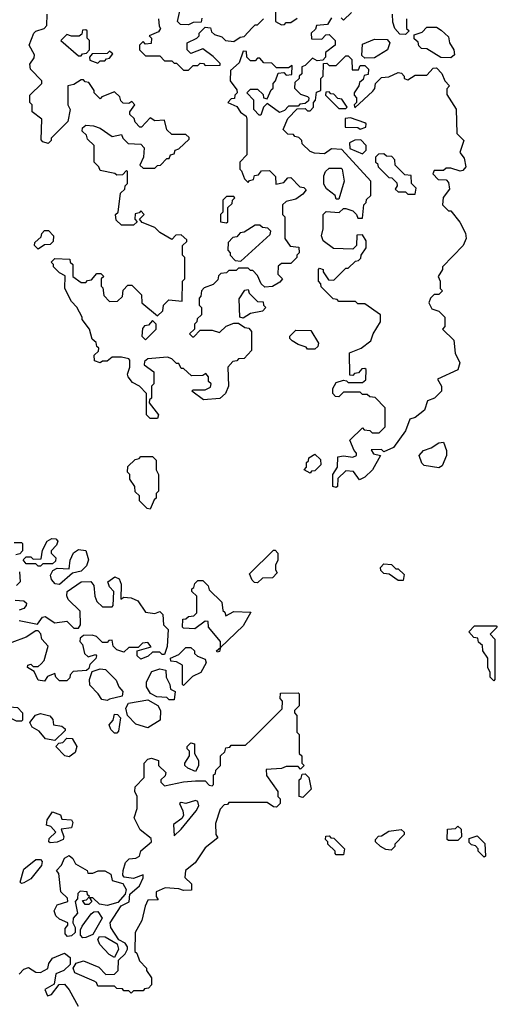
# Model space of a CAD drawing. Extents: x 2710666 to 2828562, y 857017 to 964538.
# Tile 47 of 138: x 2736088 to 2738090, y 885813 to 889942. Entities that reach past the tile are written whole.
import ezdxf

# ---------------------------------------------------------------- set-up
doc = ezdxf.new("R2010")
doc.units = 0

msp = doc.modelspace()

# ---------------------------------------------------------------- linework, layer by layer
at = {"layer": '0CON05XD'}
for points in [[(2736851.7, 889948.3), (2736848.3, 889931.7), (2736815, 889930), (2736795, 889920), (2736761.7, 889921.7), (2736750, 889935), (2736760, 889985)], [(2737160, 889985), (2737160, 889935), (2737185, 889920), (2737198.3, 889921.7), (2737205, 889930), (2737225, 889930), (2737251.7, 889948.3)], [(2736665, 888270), (2736635, 888270), (2736620, 888285), (2736620, 888375), (2736590, 888405), (2736560.7, 888420.7), (2736542.5, 888445), (2736540, 888455), (2736550, 888485), (2736550, 888515), (2736545, 888520), (2736515, 888527.5), (2736475, 888527.5), (2736455, 888510), (2736435, 888510), (2736425, 888502.5), (2736401.7, 888511.7), (2736400, 888535), (2736418.3, 888551.7), (2736420, 888565), (2736411.7, 888571.7), (2736408.3, 888588.3), (2736391.7, 888601.7), (2736380, 888645), (2736350, 888685), (2736350, 888695), (2736327, 888737), (2736305, 888760), (2736277.5, 888815), (2736278.3, 888868.3), (2736255, 888880), (2736230, 888905), (2736230, 888915), (2736220, 888925), (2736235, 888940), (2736298.3, 888938.3), (2736300, 888925), (2736310, 888915), (2736310, 888865), (2736345, 888840), (2736365, 888840), (2736371.7, 888848.3), (2736388.3, 888851.7), (2736411.7, 888878.3), (2736428.3, 888878.3), (2736440, 888865), (2736430, 888855), (2736430, 888825), (2736437, 888817), (2736440, 888785), (2736465, 888760), (2736498.3, 888761.7), (2736518.3, 888781.7), (2736521.7, 888808.3), (2736541.7, 888828.3), (2736558.3, 888828.3), (2736598.3, 888788.3), (2736600, 888755), (2736665, 888700), (2736688.3, 888721.7), (2736690, 888745), (2736713, 888767), (2736768.3, 888761.7), (2736770, 888845), (2736780, 888855), (2736780, 888945), (2736770, 888955), (2736770, 888995), (2736788.3, 889011.7), (2736788.3, 889018.3), (2736765, 889040), (2736741.7, 889038.3), (2736725, 889020), (2736675, 889050), (2736655, 889070), (2736601.7, 889091.7), (2736590, 889105), (2736610, 889125), (2736595, 889140), (2736588.3, 889131.7), (2736571.7, 889128.3), (2736570, 889105), (2736580, 889095), (2736565, 889080), (2736515, 889080), (2736491.7, 889101.7), (2736490, 889125), (2736500, 889135), (2736510, 889215), (2736528.3, 889231.7), (2736530, 889245), (2736540, 889255), (2736540, 889305), (2736535, 889310), (2736518.3, 889291.7), (2736495, 889290), (2736487, 889297), (2736425, 889310), (2736420, 889325), (2736400, 889345), (2736400, 889415), (2736371.7, 889441.7), (2736368.3, 889458.3), (2736350, 889475), (2736351.7, 889488.3), (2736365, 889500), (2736397, 889497), (2736425, 889487.5), (2736475, 889452.5), (2736515, 889460), (2736520, 889445), (2736543, 889423), (2736595, 889420), (2736610, 889405), (2736607.5, 889365), (2736591.7, 889331.7), (2736605, 889320), (2736655, 889320), (2736665, 889330), (2736678.3, 889331.7), (2736705, 889360), (2736715, 889360), (2736720, 889375), (2736735, 889380), (2736740, 889395), (2736755, 889400), (2736798.3, 889441.7), (2736798.3, 889448.3), (2736785, 889460), (2736725, 889460), (2736705, 889480), (2736695, 889520), (2736655, 889517.5), (2736635, 889530), (2736598.3, 889491.7), (2736591.7, 889491.7), (2736571.7, 889511.7), (2736568.3, 889528.3), (2736550, 889545), (2736550, 889555), (2736570, 889585), (2736558.3, 889598.3), (2736545, 889590), (2736521.7, 889591.7), (2736511.7, 889601.7), (2736508.3, 889618.3), (2736485, 889640), (2736431.7, 889618.3), (2736425, 889610), (2736400, 889635), (2736400, 889645), (2736378.3, 889678.3), (2736361.7, 889681.7), (2736355, 889690), (2736345, 889690), (2736315, 889670), (2736290, 889665), (2736290, 889585), (2736300, 889565), (2736290, 889515), (2736220, 889445), (2736220, 889435), (2736207.5, 889422.5), (2736185, 889430), (2736178.3, 889438.3), (2736180, 889525), (2736140, 889555), (2736140, 889585), (2736130, 889595), (2736130, 889625), (2736180, 889675), (2736180, 889685), (2736132.5, 889735), (2736130, 889755), (2736148.3, 889781.7), (2736150, 889795), (2736128, 889835), (2736146.7, 889885), (2736155, 889893.3), (2736190, 889905), (2736201.7, 889918.3), (2736202.5, 889965)], [(2736672.5, 889915), (2736677.5, 889905), (2736669.3, 889890.7), (2736630, 889875), (2736640, 889865), (2736638.3, 889841.7), (2736615, 889840), (2736605, 889850), (2736590, 889835), (2736590, 889815), (2736615, 889790), (2736675, 889790), (2736695, 889770), (2736725, 889770), (2736735, 889760), (2736745, 889760), (2736775, 889730), (2736795, 889730), (2736815, 889750), (2736835, 889750), (2736845, 889760), (2736858.3, 889758.3), (2736865, 889750), (2736928.3, 889751.7), (2736928.3, 889758.3), (2736898.3, 889788.3), (2736855, 889820), (2736805, 889800), (2736790, 889815), (2736790, 889845), (2736830, 889865), (2736840, 889875), (2736840, 889885), (2736865, 889910), (2736888.3, 889908.3), (2736891.7, 889891.7), (2736905, 889880), (2736935, 889870), (2736950, 889855), (2736985, 889850), (2737011.7, 889868.3), (2737028.3, 889871.7), (2737061.7, 889908.3), (2737075, 889920), (2737085, 889920), (2737110, 889945)], [(2737395, 889950), (2737378.3, 889921.7), (2737331.7, 889918.3), (2737328.3, 889901.7), (2737310, 889885), (2737311.7, 889861.7), (2737355, 889860), (2737371.7, 889878.3), (2737385, 889880), (2737410, 889855), (2737410, 889835), (2737370, 889805), (2737370, 889785), (2737358.3, 889771.7), (2737335, 889770), (2737315, 889780), (2737285, 889750), (2737270, 889745), (2737270, 889715), (2737260, 889705), (2737260, 889695), (2737241.7, 889678.3), (2737240, 889655), (2737265, 889630), (2737295, 889620), (2737300, 889615), (2737298.3, 889601.7), (2737285, 889590), (2737261.7, 889588.3), (2737255, 889580), (2737215, 889580), (2737198.3, 889561.7), (2737177, 889553), (2737125, 889590), (2737110, 889575), (2737098.3, 889541.7), (2737091.7, 889541.7), (2737070, 889565), (2737070, 889605), (2737040, 889635), (2737055, 889650), (2737085, 889650), (2737108.3, 889628.3), (2737110, 889615), (2737125, 889610), (2737141.7, 889648.3), (2737150, 889655), (2737150, 889675), (2737160, 889685), (2737171.7, 889718.3), (2737195, 889720), (2737205, 889710), (2737228.3, 889711.7), (2737230, 889750), (2737215, 889740), (2737165, 889740), (2737145, 889760), (2737111.7, 889761.7), (2737095, 889780), (2737085, 889780), (2737075, 889770), (2737055, 889770), (2737040, 889785), (2737038.3, 889808.3), (2737025, 889810), (2737008.3, 889761.7), (2736971.7, 889728.3), (2736970, 889685), (2736998.3, 889648.3), (2737000, 889635), (2736990, 889625), (2736988.3, 889611.7), (2736975, 889610), (2736960, 889595), (2736998.3, 889578.3), (2737013.6, 889553.6), (2737037.5, 889537.5), (2737040, 889525), (2737040, 889375), (2737010, 889345), (2737010, 889315), (2737018.3, 889308.3), (2737030, 889275), (2737045, 889260), (2737051.7, 889268.3), (2737068.3, 889271.7), (2737071.7, 889288.3), (2737088.3, 889291.7), (2737101.7, 889308.3), (2737135, 889310), (2737160, 889285), (2737161.7, 889251.7), (2737195, 889260), (2737211.7, 889278.3), (2737225, 889280), (2737261.7, 889241.7), (2737278.3, 889238.3), (2737288.3, 889228.3), (2737275, 889210), (2737245, 889190), (2737205, 889180), (2737190, 889165), (2737190, 889125), (2737200, 889115), (2737200, 889025), (2737221.7, 888991.7), (2737258.3, 888988.3), (2737260, 888965), (2737250, 888955), (2737250, 888945), (2737225, 888920), (2737185, 888920), (2737171.7, 888908.3), (2737170, 888875), (2737190, 888855), (2737178.3, 888841.7), (2737147, 888823), (2737115, 888820), (2737100, 888835), (2737085, 888870), (2737065, 888890), (2737055, 888890), (2737045, 888900), (2737005, 888900), (2736995, 888890), (2736965, 888890), (2736955, 888880), (2736931.7, 888878.3), (2736921.7, 888868.3), (2736918.3, 888851.7), (2736898.3, 888831.7), (2736861.7, 888818.3), (2736850, 888805), (2736847, 888783), (2736840, 888775), (2736840, 888745), (2736850, 888735), (2736850, 888705), (2736831.7, 888688.3), (2736830, 888675), (2736820, 888665), (2736820, 888645), (2736800, 888625), (2736811.7, 888611.7), (2736818.3, 888611.7), (2736845, 888640), (2736895, 888640), (2736925, 888630), (2736953, 888657), (2736985, 888670), (2737005, 888670), (2737031.7, 888651.7), (2737048.3, 888648.3), (2737060, 888635), (2737060, 888555), (2737028.3, 888521.7), (2737005, 888520), (2736998.3, 888511.7), (2736981.7, 888508.3), (2736960, 888485), (2736962.5, 888405), (2736950, 888375), (2736927, 888353), (2736858.3, 888348.3), (2736810, 888385), (2736815, 888390), (2736865, 888390), (2736888.3, 888401.7), (2736890, 888415), (2736880, 888425), (2736880, 888445), (2736868.3, 888458.3), (2736855, 888450), (2736808.3, 888448.3), (2736775, 888480), (2736765, 888480), (2736755, 888500), (2736745, 888500), (2736725, 888520), (2736707, 888527), (2736625, 888520), (2736611.7, 888508.3), (2736610, 888495), (2736650, 888465), (2736650, 888415), (2736640, 888405), (2736640, 888355), (2736631.7, 888348.3), (2736630, 888335), (2736670, 888285), (2736665, 888270)], [(2736670, 889945), (2736672.5, 889915)], [(2737478.3, 889971.7), (2737445, 889940), (2737435, 889950)], [(2737710, 889945), (2737710, 889905), (2737720, 889895), (2737705, 889880), (2737681.7, 889881.7), (2737660, 889905), (2737651.7, 889931.7), (2737650, 889965)], [(2736345, 889790), (2736351.7, 889798.3), (2736368.3, 889801.7), (2736380, 889815), (2736380, 889855), (2736370, 889865), (2736370, 889895), (2736365, 889900), (2736351.7, 889898.3), (2736348.3, 889881.7), (2736337, 889873), (2736305, 889872.5), (2736285, 889880), (2736260, 889855), (2736335, 889790), (2736345, 889790)], [(2737895, 889782.5), (2737853, 889783), (2737795, 889820), (2737771.7, 889821.7), (2737761.7, 889831.7), (2737758.3, 889848.3), (2737741.7, 889861.7), (2737741.7, 889878.3), (2737775, 889890), (2737795, 889910), (2737835, 889910), (2737855, 889897.5), (2737885, 889870), (2737890, 889845), (2737907.5, 889815), (2737910, 889795), (2737895, 889782.5)], [(2737535, 889780), (2737521.7, 889791.7), (2737525, 889840), (2737575, 889860), (2737628.3, 889858.3), (2737640, 889845), (2737630, 889815), (2737575, 889782.5), (2737535, 889780)], [(2736415, 889760), (2736425, 889770), (2736445, 889770), (2736451.7, 889778.3), (2736465, 889780), (2736478.3, 889798.3), (2736465, 889810), (2736455, 889800), (2736391.7, 889798.3), (2736380, 889785), (2736381.7, 889771.7), (2736415, 889760)], [(2737415, 887980), (2737400, 887985), (2737400, 888035), (2737420, 888065), (2737421.7, 888108.3), (2737445, 888112.5), (2737485, 888107.5), (2737500, 888115), (2737500, 888125), (2737490, 888135), (2737471.7, 888178.3), (2737525, 888230), (2737531.7, 888221.7), (2737555, 888220), (2737565, 888210), (2737595, 888210), (2737620, 888235), (2737620, 888315), (2737578.3, 888358.3), (2737555, 888360), (2737545, 888370), (2737525, 888370), (2737515, 888380), (2737445, 888380), (2737425, 888360), (2737411.7, 888361.7), (2737400, 888375), (2737400, 888395), (2737415, 888420), (2737445, 888430), (2737458.3, 888428.3), (2737465, 888420), (2737525, 888420), (2737538.3, 888431.7), (2737540, 888475), (2737535, 888480), (2737521.7, 888478.3), (2737508.3, 888461.7), (2737491.7, 888458.3), (2737485, 888450), (2737471.7, 888451.7), (2737470, 888545), (2737520, 888565), (2737560, 888595), (2737570, 888625), (2737600, 888675), (2737600, 888705), (2737535, 888750), (2737505, 888750), (2737495, 888760), (2737425, 888760), (2737418.3, 888768.3), (2737401.7, 888771.7), (2737351.7, 888821.7), (2737350, 888835), (2737340, 888845), (2737340, 888895), (2737345, 888900), (2737360, 888895), (2737360, 888885), (2737381.7, 888851.7), (2737405, 888850), (2737455, 888900), (2737465, 888900), (2737495, 888930), (2737508.3, 888931.7), (2737518.3, 888941.7), (2737520, 888955), (2737540, 888985), (2737540, 889015), (2737525, 889040), (2737501.7, 889038.3), (2737500, 888995), (2737485, 888980), (2737403, 888983), (2737360, 889015), (2737352.5, 889035), (2737360, 889065), (2737360, 889125), (2737372.5, 889137.5), (2737427, 889133), (2737445, 889150), (2737455, 889150), (2737485, 889140), (2737500, 889125), (2737505, 889110), (2737525, 889110), (2737530, 889165), (2737540, 889175), (2737541.7, 889188.3), (2737560, 889205), (2737560, 889265), (2737438.3, 889398.3), (2737395, 889400), (2737365, 889380), (2737323, 889383), (2737305, 889390), (2737271.7, 889421.7), (2737270, 889435), (2737258.3, 889448.3), (2737241.7, 889451.7), (2737235, 889460), (2737211.7, 889461.7), (2737191.7, 889481.7), (2737211.7, 889528.3), (2737251.7, 889568.3), (2737285, 889570), (2737295, 889560), (2737305, 889560), (2737320, 889575), (2737320, 889595), (2737327.5, 889605), (2737331.7, 889638.3), (2737350, 889645), (2737350, 889695), (2737360, 889705), (2737361.7, 889758.3), (2737375, 889760), (2737385, 889750), (2737415, 889750), (2737455, 889790), (2737465, 889790), (2737480, 889775), (2737481.7, 889731.7), (2737508.3, 889731.7), (2737515, 889750), (2737535, 889750), (2737550, 889735), (2737548.3, 889711.7), (2737531.7, 889708.3), (2737528.3, 889691.7), (2737511.7, 889678.3), (2737510, 889665), (2737490, 889635), (2737490, 889625), (2737500, 889615), (2737500, 889595), (2737490, 889585), (2737492.5, 889572.5), (2737568.3, 889641.7), (2737577, 889653), (2737580, 889675), (2737605, 889700), (2737635, 889702.5), (2737675, 889720), (2737688.3, 889718.3), (2737700, 889705), (2737700, 889695), (2737715, 889690), (2737745, 889710), (2737795, 889710), (2737821.7, 889738.3), (2737835, 889740), (2737857, 889717), (2737870, 889685), (2737890, 889665), (2737878.3, 889651.7), (2737878.3, 889628.3), (2737917, 889567), (2737920, 889465), (2737950, 889435), (2737932.5, 889385), (2737951.7, 889361.7), (2737957.5, 889325), (2737945, 889310), (2737935, 889307.5), (2737895, 889320), (2737875, 889320), (2737865, 889310), (2737825, 889310), (2737820, 889295), (2737841.7, 889271.7), (2737875, 889270), (2737885, 889260), (2737889.3, 889230.7), (2737863, 889197), (2737860, 889165), (2737885, 889140), (2737895, 889140), (2737933, 889093), (2737956.4, 889046.4), (2737960, 889025), (2737946.7, 888995), (2737860, 888905), (2737860, 888895), (2737842.5, 888865), (2737850, 888845), (2737850, 888815), (2737860, 888805), (2737845, 888790), (2737825, 888790), (2737810, 888775), (2737802.5, 888755), (2737815, 888730), (2737845, 888720), (2737870, 888695), (2737870, 888655), (2737860, 888645), (2737908.3, 888598.3), (2737913, 888543), (2737933, 888503), (2737925, 888473.8), (2737840, 888435), (2737856.2, 888405), (2737855.5, 888384.5), (2737826.2, 888355), (2737796.7, 888343.3), (2737785, 888304), (2737745, 888273.8), (2737723.6, 888266.4), (2737705, 888217.5), (2737655, 888148.8), (2737615, 888130), (2737605, 888140), (2737561.7, 888138.3), (2737571.7, 888121.7), (2737600, 888115), (2737566.2, 888055), (2737535, 888023.3), (2737513, 888013), (2737487, 888047), (2737455, 888050), (2737421.7, 888018.3), (2737420, 887985), (2737415, 887980)], [(2737455, 889570), (2737460, 889575), (2737438.3, 889608.3), (2737421.7, 889611.7), (2737405, 889630), (2737391.7, 889631.7), (2737385, 889640), (2737371.7, 889638.3), (2737370, 889625), (2737425, 889570), (2737455, 889570)], [(2737515, 889482.5), (2737538.3, 889491.7), (2737540, 889505), (2737535, 889510), (2737475, 889530), (2737451.7, 889528.3), (2737451.7, 889491.7), (2737505, 889490), (2737515, 889482.5)], [(2737525, 889380), (2737540, 889395), (2737540, 889415), (2737518.3, 889438.3), (2737493, 889437), (2737470, 889425), (2737471.7, 889401.7), (2737525, 889380)], [(2737745, 889210), (2737750, 889235), (2737730, 889255), (2737728.3, 889288.3), (2737701.7, 889291.7), (2737661.7, 889331.7), (2737660, 889355), (2737648.3, 889368.3), (2737625, 889370), (2737615, 889380), (2737591.7, 889378.3), (2737580, 889365), (2737580, 889345), (2737588.3, 889338.3), (2737590, 889325), (2737635, 889280), (2737648.3, 889278.3), (2737668.3, 889258.3), (2737670, 889245), (2737661.7, 889231.7), (2737675, 889220), (2737705, 889220), (2737715, 889210), (2737745, 889210)], [(2737425, 889190), (2737415, 889190), (2737410, 889205), (2737373.3, 889233.3), (2737363, 889253), (2737363, 889287), (2737370, 889305), (2737385, 889320), (2737435, 889320), (2737440, 889315), (2737447.5, 889265), (2737425, 889190)], [(2736955, 889090), (2736960, 889095), (2736960, 889155), (2736978.3, 889171.7), (2736980, 889185), (2736990, 889195), (2736985, 889200), (2736955, 889200), (2736940, 889185), (2736940, 889135), (2736930, 889125), (2736930, 889095), (2736955, 889090)], [(2737015, 888930), (2737138.3, 889041.7), (2737140, 889055), (2737128.3, 889068.3), (2737105, 889070), (2737095, 889080), (2737075, 889080), (2737028.3, 889051.7), (2737011.7, 889048.3), (2736998.3, 889031.7), (2736981.7, 889028.3), (2736961.7, 889008.3), (2736960, 888975), (2736970, 888965), (2736970, 888955), (2736991.7, 888931.7), (2737015, 888930)], [(2736165, 888980), (2736150, 888995), (2736151.7, 889008.3), (2736178.3, 889031.7), (2736180, 889045), (2736191.7, 889058.3), (2736208.3, 889058.3), (2736230, 889035), (2736228.3, 889011.7), (2736215, 889000), (2736191.7, 888998.3), (2736165, 888980)], [(2737025, 888690), (2737010, 888695), (2737008.3, 888771.7), (2737031.7, 888808.3), (2737045, 888810), (2737050, 888795), (2737085, 888760), (2737108.3, 888758.3), (2737110, 888745), (2737120, 888735), (2737105, 888720), (2737055, 888710), (2737025, 888690)], [(2736615, 888600), (2736660, 888645), (2736660, 888665), (2736645, 888680), (2736628.3, 888661.7), (2736611.7, 888658.3), (2736603, 888647), (2736600, 888615), (2736615, 888600)], [(2737325, 888560), (2737295, 888560), (2737288.3, 888568.3), (2737255, 888580), (2737230, 888595), (2737220, 888605), (2737220, 888615), (2737245, 888640), (2737308.3, 888638.3), (2737340, 888585), (2737338.3, 888571.7), (2737325, 888560)], [(2737845, 888062.5), (2737783, 888073), (2737773, 888083), (2737762.5, 888115), (2737780, 888135), (2737813.3, 888146.7), (2737845, 888167.5), (2737865, 888170), (2737877.5, 888135), (2737877.5, 888115), (2737858.3, 888071.7), (2737845, 888062.5)], [(2737305, 888040), (2737280, 888055), (2737290, 888065), (2737290, 888085), (2737298.3, 888091.7), (2737300, 888105), (2737325, 888120), (2737348.3, 888098.3), (2737350, 888075), (2737325, 888050), (2737311.7, 888048.3), (2737305, 888040)], [(2736635, 887890), (2736621.7, 887891.7), (2736590, 887925), (2736590, 887945), (2736571.7, 887961.7), (2736570, 887985), (2736550, 888015), (2736550, 888035), (2736540, 888045), (2736541.7, 888068.3), (2736571.7, 888098.3), (2736588.3, 888101.7), (2736595, 888110), (2736645, 888110), (2736660, 888095), (2736660, 888055), (2736670, 888035), (2736670, 887965), (2736660, 887955), (2736660, 887935), (2736651.7, 887928.3), (2736635, 887890)], [(2736065, 887750), (2736095, 887750), (2736100, 887745), (2736100, 887715), (2736088.3, 887701.7), (2736071.7, 887698.3)], [(2736175, 887650), (2736165, 887650), (2736155, 887660), (2736115, 887660), (2736102.5, 887677.5), (2736115, 887690), (2736135, 887690), (2736145, 887680), (2736178.3, 887681.7), (2736183, 887717), (2736202.5, 887755), (2736223, 887767), (2736240, 887765), (2736247.5, 887755), (2736241.7, 887738.3), (2736220, 887715), (2736220, 887705), (2736240, 887685), (2736238.3, 887671.7), (2736225, 887660), (2736185, 887660), (2736175, 887650)], [(2736255, 887573.5), (2736236.4, 887576.4), (2736221.2, 887595), (2736217, 887613), (2736227, 887633), (2736245, 887642.5), (2736295, 887640), (2736300, 887675), (2736313.6, 887706.4), (2736335, 887720), (2736365, 887716.7), (2736376.4, 887676.4), (2736367.4, 887652.6), (2736345, 887628.9), (2736309.3, 887620.7), (2736255, 887573.5)], [(2737085, 887580), (2737071.7, 887581.7), (2737061.7, 887591.7), (2737051.7, 887618.3), (2737151.7, 887718.3), (2737158.3, 887718.3), (2737170, 887705), (2737170, 887675), (2737160, 887655), (2737160, 887635), (2737167, 887623), (2737148.3, 887601.7), (2737105, 887600), (2737085, 887580)], [(2736087, 887627), (2736090, 887585), (2736075, 887570)], [(2737695, 887590), (2737675, 887590), (2737637, 887617), (2737615, 887620), (2737601.7, 887631.7), (2737600, 887645), (2737615, 887660), (2737647, 887657), (2737665, 887640), (2737675, 887640), (2737700, 887615), (2737695, 887590)], [(2736085, 887422.7), (2736162.5, 887407.5), (2736183, 887437), (2736195, 887438.8), (2736235, 887412.5), (2736285, 887420), (2736315, 887390), (2736335, 887390), (2736342.5, 887405), (2736341.7, 887461.7), (2736291.2, 887511.2), (2736285.5, 887525.5), (2736287.5, 887545), (2736345, 887584.2), (2736385.8, 887585.8), (2736399.3, 887569.3), (2736402.5, 887525), (2736411.7, 887501.7), (2736435, 887480), (2736475, 887480), (2736480, 887485), (2736482.5, 887545), (2736463.9, 887563.9), (2736457.5, 887585), (2736486.4, 887606.4), (2736505, 887597.5), (2736513.3, 887575), (2736511.7, 887511.7), (2736525, 887520), (2736555, 887517.5), (2736582.5, 887505), (2736615, 887457.5), (2736655, 887452.5), (2736675, 887460), (2736688.3, 887448.3), (2736690, 887405), (2736710, 887385), (2736706.4, 887313.6), (2736695, 887280), (2736685, 887280), (2736675, 887290), (2736645, 887290), (2736627, 887273), (2736595, 887260), (2736580, 887275), (2736580, 887295), (2736638.3, 887311.7), (2736625, 887330), (2736603, 887327), (2736585, 887310), (2736545, 887310), (2736525, 887290), (2736495, 887300), (2736480, 887315), (2736475, 887340), (2736461.7, 887338.3), (2736455, 887330), (2736435, 887330), (2736410, 887355), (2736391.7, 887361.7), (2736355, 887360), (2736341.7, 887348.3), (2736340, 887335), (2736351.7, 887321.7), (2736360, 887285), (2736375, 887270), (2736405, 887280), (2736410, 887275), (2736407, 887263), (2736381.7, 887238.3), (2736378.3, 887221.7), (2736367.5, 887212.5), (2736311.7, 887208.3), (2736300, 887195), (2736298.3, 887181.7), (2736285, 887170), (2736255, 887170), (2736240, 887185), (2736235, 887200), (2736205, 887187.5), (2736191.7, 887168.3)], [(2736915, 887290), (2736912.5, 887295), (2736930, 887310), (2736930, 887335), (2736880, 887395), (2736878.3, 887418.3), (2736865, 887420), (2736821.7, 887388.3), (2736775, 887390), (2736770, 887395), (2736771.7, 887428.3), (2736785, 887430), (2736795, 887440), (2736817.5, 887442.5), (2736830, 887455), (2736830, 887525), (2736810, 887545), (2736810, 887555), (2736818.3, 887561.7), (2736821.7, 887578.3), (2736835, 887590), (2736855, 887590), (2736868.3, 887578.3), (2736878.3, 887568.3), (2736881.7, 887551.7), (2736935, 887500), (2736940, 887465), (2736948.3, 887458.3), (2736951.7, 887441.7), (2736985, 887460), (2737057, 887457), (2737025, 887400), (2736930, 887310), (2736925, 887292.5), (2736915, 887290)], [(2736068.3, 887508.3), (2736105.7, 887505.7), (2736115.8, 887495.8), (2736115.6, 887485), (2736105, 887472.7), (2736085, 887465.6)], [(2736191.7, 887168.3), (2736165, 887172.5), (2736148.3, 887208.3), (2736120, 887225), (2736122.5, 887235), (2736135, 887240), (2736145, 887230), (2736165, 887230), (2736178.3, 887241.7), (2736190, 887255), (2736207.5, 887315), (2736180, 887345), (2736177, 887367), (2736165, 887380), (2736155, 887380), (2736115, 887352.5), (2736055, 887330)], [(2738075, 887170), (2738060, 887185), (2738060, 887205), (2738050, 887225), (2738050, 887265), (2738030, 887295), (2738028.3, 887318.3), (2738011.7, 887331.7), (2738008.3, 887348.3), (2737991.7, 887351.7), (2737970, 887375), (2737995, 887400), (2738085, 887400), (2738090, 887395), (2738060, 887365), (2738080, 887345), (2738080, 887175), (2738075, 887170)], [(2736775, 887150), (2736770, 887155), (2736770, 887235), (2736745, 887250), (2736721.7, 887251.7), (2736720, 887265), (2736755, 887280), (2736785, 887310), (2736805, 887310), (2736820, 887295), (2736820, 887285), (2736833, 887273), (2736865, 887260), (2736870, 887245), (2736846.7, 887205), (2736812, 887188), (2736775, 887150)], [(2736455, 887087.5), (2736431.7, 887091.7), (2736417.5, 887115), (2736381.7, 887151.7), (2736380, 887175), (2736391.7, 887208.3), (2736425, 887220), (2736447, 887217), (2736492.5, 887172.5), (2736503.9, 887143.9), (2736520, 887125), (2736517.5, 887105), (2736465, 887092.5), (2736455, 887087.5)], [(2736735, 887090), (2736715, 887090), (2736705, 887100), (2736663, 887103), (2736636.7, 887116.7), (2736620, 887145), (2736620, 887165), (2736641.7, 887208.3), (2736675, 887220), (2736700, 887215), (2736702.5, 887185), (2736717.5, 887155), (2736720, 887135), (2736740, 887125), (2736735, 887090)], [(2736555, 885860), (2736545, 885870), (2736525, 885870), (2736518.3, 885878.3), (2736495, 885880), (2736485, 885890), (2736415, 885890), (2736410, 885905), (2736400.7, 885910.7), (2736319.2, 885945), (2736312, 885965), (2736324.4, 885985.6), (2736355, 885996.2), (2736419.7, 885969.7), (2736448.3, 885938.3), (2736485, 885940), (2736500, 885955), (2736501.7, 885998.3), (2736530, 886025), (2736540, 886045), (2736540, 886055), (2736529.3, 886069.3), (2736503.6, 886083.6), (2736470.6, 886135), (2736466.7, 886155), (2736513.2, 886226.8), (2736547, 886243), (2736549.2, 886275), (2736589.5, 886310.5), (2736605.7, 886344.3), (2736605, 886356.7), (2736565, 886341.1), (2736526.1, 886346.1), (2736520, 886355), (2736521.2, 886375), (2736532, 886408), (2736546.7, 886423.3), (2736575, 886426.7), (2736590, 886435), (2736595, 886457.5), (2736640, 886495), (2736638.3, 886508.3), (2736592.5, 886545), (2736567.5, 886595), (2736580, 886635), (2736580, 886685), (2736570, 886705), (2736572.5, 886725), (2736610, 886765), (2736610, 886825), (2736625, 886841.2), (2736640, 886845), (2736670, 886835), (2736670, 886815), (2736700, 886785), (2736698.3, 886771.7), (2736680, 886755), (2736680, 886745), (2736695, 886730), (2736775, 886746.7), (2736825, 886750), (2736865, 886750), (2736881.7, 886731.7), (2736895, 886730), (2736900, 886735), (2736900, 886775), (2736908.3, 886781.7), (2736910, 886795), (2736930, 886815), (2736930, 886855), (2736948.3, 886871.7), (2736951.7, 886888.3), (2736968.3, 886891.7), (2736975, 886900), (2737035, 886900), (2737058.3, 886921.7), (2737188.3, 887051.7), (2737190, 887085), (2737180, 887095), (2737181.7, 887118.3), (2737255, 887120), (2737260, 887115), (2737260, 887065), (2737240, 887045), (2737240, 887035), (2737250, 887025), (2737250, 886955), (2737260, 886945), (2737260, 886865), (2737270, 886855), (2737270, 886825), (2737280, 886815), (2737265, 886800), (2737255, 886810), (2737205, 886810), (2737185, 886802.5), (2737121.7, 886798.3), (2737123, 886773), (2737170, 886705), (2737170, 886685), (2737180, 886675), (2737180, 886655), (2737165, 886640), (2737151.7, 886641.7), (2737125, 886660), (2736965, 886660), (2736958.3, 886651.7), (2736945, 886650), (2736928.3, 886631.7), (2736908.3, 886571.7), (2736910, 886525), (2736918.3, 886511.7), (2736865, 886470), (2736823, 886407), (2736782.5, 886375), (2736780, 886345), (2736808.3, 886318.3), (2736808.3, 886291.7), (2736775, 886290), (2736755, 886297.5), (2736698.3, 886301.7), (2736660, 886285), (2736660, 886265), (2736668.3, 886251.7), (2736625, 886250), (2736613.3, 886225), (2736600, 886165), (2736572.5, 886115), (2736570, 886035), (2736578.3, 886028.3), (2736590, 885995), (2736620, 885965), (2736620, 885955), (2736640, 885925), (2736640, 885895), (2736628.3, 885881.7), (2736611.7, 885878.3), (2736605, 885870), (2736565, 885870), (2736555, 885860)], [(2736625, 886973.3), (2736575, 886987.5), (2736540, 887025), (2736532.5, 887055), (2736543.3, 887076.7), (2736625, 887090), (2736666.7, 887066.7), (2736677.5, 887045), (2736676.7, 887005), (2736625, 886973.3)], [(2736095, 887000), (2736075, 887000), (2736055, 887010), (2736030, 887035), (2736031.7, 887048.3), (2736045, 887060), (2736078.3, 887058.3), (2736100, 887035), (2736100, 887005), (2736095, 887000)], [(2736235, 886920), (2736196.4, 886926.4), (2736169.3, 886959.3), (2736140, 886975), (2736130, 886995), (2736153.6, 887026.4), (2736175, 887033.3), (2736213.6, 887023.6), (2736227, 887007), (2736230, 886985), (2736265, 886980), (2736278.3, 886968.3), (2736278.3, 886961.7), (2736235, 886920)], [(2736495, 886950), (2736485, 886950), (2736470, 886965), (2736462.5, 886985), (2736480, 887005), (2736485, 887030), (2736498.3, 887028.3), (2736510, 887015), (2736501.7, 886958.3), (2736495, 886950)], [(2736295, 886851.2), (2736277.5, 886855), (2736240, 886895), (2736251.7, 886908.3), (2736268.3, 886911.7), (2736285, 886930), (2736308.3, 886928.3), (2736327.5, 886895), (2736320.7, 886869.3), (2736295, 886851.2)], [(2736825, 886790), (2736793, 886803), (2736780, 886815), (2736780, 886825), (2736800, 886855), (2736800, 886875), (2736790, 886885), (2736790, 886895), (2736805, 886910), (2736820, 886905), (2736820, 886865), (2736837.5, 886835), (2736837, 886813), (2736825, 886790)], [(2737275, 886680), (2737260, 886685), (2737260, 886755), (2737268.3, 886761.7), (2737271.7, 886778.3), (2737285, 886780), (2737300, 886765), (2737310, 886715), (2737275, 886680)], [(2736735, 886520), (2736765, 886547.1), (2736827.8, 886625), (2736839.4, 886645), (2736834.4, 886664.4), (2736825, 886668.6), (2736785, 886655.7), (2736765, 886660), (2736757.5, 886655), (2736771.9, 886625), (2736774.3, 886605), (2736767.4, 886592.6), (2736732.5, 886567.5), (2736735, 886520)], [(2736215, 886490), (2736210, 886495), (2736211.7, 886508.3), (2736240, 886535), (2736218.3, 886558.3), (2736200, 886565), (2736203, 886587), (2736225, 886620), (2736258.3, 886608.3), (2736265, 886590), (2736305, 886587.5), (2736310, 886575), (2736305, 886553.8), (2736261.7, 886548.3), (2736272.5, 886515), (2736270, 886505), (2736245, 886493.8), (2736215, 886490)], [(2737925, 886500), (2737885, 886500), (2737880, 886505), (2737881.7, 886548.3), (2737915, 886550), (2737925, 886560), (2737938.3, 886548.3), (2737940, 886515), (2737925, 886500)], [(2737445, 886440), (2737415, 886440), (2737410, 886445), (2737410, 886455), (2737380, 886485), (2737380, 886495), (2737370, 886505), (2737371.7, 886518.3), (2737385, 886520), (2737391.7, 886511.7), (2737405, 886510), (2737450, 886465), (2737445, 886440)], [(2737645, 886460), (2737623, 886463), (2737600, 886475), (2737580, 886495), (2737580, 886505), (2737591.7, 886518.3), (2737605, 886520), (2737635, 886540), (2737687, 886547), (2737700, 886535), (2737700, 886525), (2737660, 886485), (2737660, 886475), (2737645, 886460)], [(2738035, 886430), (2738010, 886455), (2738010, 886465), (2737998.3, 886478.3), (2737981.7, 886481.7), (2737971.7, 886491.7), (2737971.7, 886508.3), (2738005, 886520), (2738038.3, 886488.3), (2738040, 886435), (2738035, 886430)], [(2736288.3, 886098.3), (2736278.3, 886108.3), (2736278.3, 886131.7), (2736290, 886145), (2736290, 886155), (2736255, 886170), (2736240, 886185), (2736232.5, 886205), (2736245, 886230), (2736290, 886245), (2736288.3, 886258.3), (2736260, 886285), (2736251.7, 886361.7), (2736242.5, 886375), (2736263.6, 886396.4), (2736275, 886426.7), (2736295, 886437.5), (2736310, 886425), (2736321.7, 886401.7), (2736370, 886375), (2736373.3, 886363.3), (2736395, 886363.3), (2736417, 886373), (2736445, 886372.5), (2736469.3, 886359.3), (2736475, 886332.5), (2736520.5, 886320.5), (2736534.3, 886295), (2736530, 886275), (2736499.8, 886240.2), (2736455, 886227.5), (2736423, 886233), (2736395, 886260), (2736380, 886260), (2736390, 886245), (2736378.3, 886231.7), (2736361.7, 886231.7), (2736351.7, 886248.3), (2736368.3, 886251.7), (2736380, 886265), (2736371.7, 886271.7), (2736370, 886285), (2736341.7, 886288.3), (2736331.7, 886278.3), (2736330, 886255), (2736320, 886245), (2736330, 886195), (2736312.5, 886175), (2736310, 886155), (2736320, 886135), (2736320, 886115), (2736305, 886100), (2736288.3, 886098.3)], [(2736095, 886320), (2736090, 886325), (2736105, 886380), (2736155, 886420), (2736175, 886420), (2736181.7, 886411.7), (2736178.8, 886395), (2736135, 886340), (2736105, 886322.5), (2736095, 886320)], [(2736352.5, 886092.5), (2736343, 886103), (2736342.5, 886125), (2736349.3, 886140.7), (2736387, 886193), (2736398.3, 886201.7), (2736415, 886202.5), (2736433.8, 886175), (2736394.3, 886105.7), (2736365, 886093.8), (2736352.5, 886092.5)], [(2736485, 886010), (2736462.3, 886022.3), (2736423.7, 886063.7), (2736415.7, 886085), (2736422.5, 886097.5), (2736446.4, 886096.4), (2736496.7, 886066.7), (2736502.5, 886045), (2736485, 886010)], [(2736085, 885940), (2736105, 885960), (2736125, 885967.5), (2736155, 885947.5), (2736175, 885946.7), (2736206.4, 885963.6), (2736210, 885985), (2736225, 886007.5), (2736275, 886027.5), (2736300, 886010), (2736299.4, 885980.6), (2736272.5, 885955), (2736238.8, 885941.2), (2736231.7, 885898.3), (2736193.3, 885875), (2736205, 885848.8), (2736221.2, 885855), (2736253.2, 885896.8), (2736275, 885898.1), (2736295, 885874), (2736333.3, 885805)]]:
    msp.add_lwpolyline(points, dxfattribs=at)

doc.saveas('drawing.dxf')
